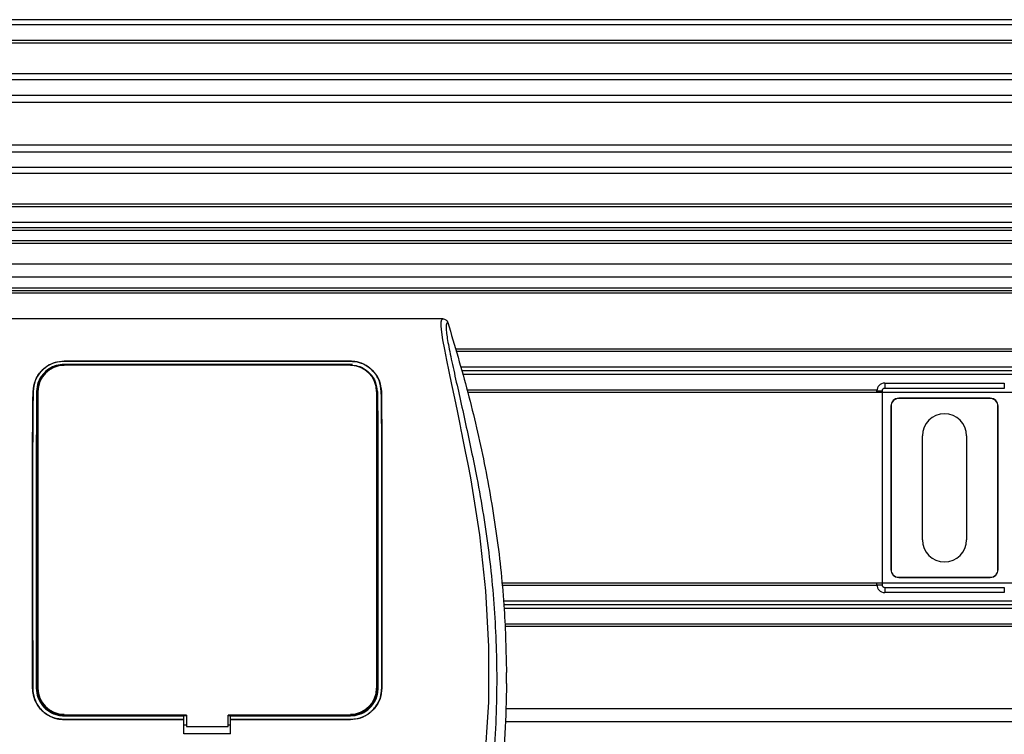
# Model space of a CAD drawing. Header units: millimetres. Extents: x 0 to 420, y 0 to 297.
# Tile 77 of 112: x 174.96 to 179.88, y 226.97 to 230.55. Entities that reach past the tile are written whole.
import ezdxf

# ---------------------------------------------------------------- set-up
doc = ezdxf.new("R2010")
doc.units = ezdxf.units.MM

msp = doc.modelspace()

# ---------------------------------------------------------------- linework, layer by layer
at = {"color": 7, "linetype": 'Continuous', "lineweight": 25}
for p, q in [((221.47485, 230.55036), (57.38595, 230.55036)), ((221.47485, 230.52431), (57.38595, 230.52431)), ((221.47485, 230.44617), (57.38595, 230.44617)), ((221.47485, 230.43289), (57.38595, 230.43289)), ((211.46023, 230.27948), (163.77024, 230.27948)), ((211.43025, 230.24926), (163.80022, 230.24926)), ((211.38506, 230.17142), (163.84542, 230.17142)), ((211.37487, 230.13623), (163.85561, 230.13623)), ((211.36906, 229.92265), (163.86142, 229.92265)), ((211.36906, 229.88746), (163.86142, 229.88746)), ((211.36906, 229.80962), (163.86142, 229.80962)), ((211.36906, 229.7794), (163.86142, 229.7794)), ((211.36906, 229.62599), (163.86142, 229.62599)), ((211.36906, 229.61271), (163.86142, 229.61271)), ((211.36906, 229.53457), (163.86142, 229.53457)), ((211.36906, 229.50852), (163.86142, 229.50852)), ((211.36906, 229.4955), (163.86142, 229.4955)), ((211.36906, 229.44341), (163.86142, 229.44341)), ((211.36906, 229.43039), (163.86142, 229.43039)), ((211.36906, 229.3262), (163.86142, 229.3262)), ((211.36906, 229.26109), (163.86142, 229.26109)), ((211.36906, 229.20639), (163.86142, 229.20639)), ((211.36906, 229.19337), (163.86142, 229.19337)), ((211.36906, 229.18034), (163.86142, 229.18034)), ((177.07345, 229.05272), (174.71575, 229.05272)), ((211.11663, 228.90035), (177.13678, 228.90035)), ((175.17834, 228.84044), (176.61086, 228.84044)), ((175.17834, 228.84016), (175.17834, 228.84044)), ((176.61086, 228.84016), (175.17834, 228.84016)), ((176.61086, 228.84016), (176.61086, 228.84044)), ((187.19563, 228.88863), (177.14013, 228.88863)), ((176.61086, 228.82458), (175.17834, 228.82458)), ((175.29115, 228.82342), (175.19576, 228.82342)), ((175.29115, 228.82342), (175.2931, 228.8216)), ((175.87939, 228.82354), (175.87731, 228.82146)), ((175.87939, 228.82354), (175.90982, 228.82354)), ((175.87939, 228.82354), (175.87939, 228.82146)), ((175.9119, 228.82145), (175.90982, 228.82354)), ((175.90982, 228.82145), (175.90982, 228.82354)), ((176.59345, 228.82342), (176.49805, 228.82342)), ((176.59345, 228.82342), (176.59536, 228.82164)), ((176.62148, 228.82378), (176.61086, 228.82458)), ((187.11557, 228.81049), (177.16248, 228.81049)), ((187.11386, 228.79226), (177.1677, 228.79226)), ((187.11557, 228.77403), (177.17291, 228.77403)), ((179.24633, 228.69589), (177.19527, 228.69589)), ((179.28513, 228.73043), (179.28513, 228.70439)), ((179.28513, 228.73043), (179.88373, 228.73043)), ((179.88373, 228.70439), (179.28513, 228.70439)), ((179.88373, 228.73043), (179.88373, 228.70439)), ((175.0234, 228.6882), (175.02315, 228.68821)), ((175.04049, 228.68808), (175.0472, 228.68808)), ((175.0472, 228.68808), (175.0472, 227.20346)), ((176.74871, 228.68808), (176.742, 228.68808)), ((176.742, 228.68808), (176.742, 227.20346)), ((176.7658, 228.6882), (176.76605, 228.68821)), ((211.0548, 228.68417), (177.19861, 228.68417)), ((179.24607, 228.69137), (179.27211, 228.69137)), ((179.24607, 228.68417), (179.24607, 228.69137)), ((179.27211, 228.69137), (179.27211, 227.72109)), ((179.35523, 228.65474), (179.3558, 228.65417)), ((179.81364, 228.65474), (179.35523, 228.65474)), ((179.81307, 228.65417), (179.3558, 228.65417)), ((179.81307, 228.65417), (179.81364, 228.65474)), ((179.31673, 228.6151), (179.31616, 228.61567)), ((179.31616, 228.61567), (179.31616, 227.79679)), ((179.31673, 228.6151), (179.31673, 227.79736)), ((179.8527, 228.61567), (179.85214, 228.6151)), ((179.85214, 227.79736), (179.85214, 228.6151)), ((179.8527, 227.79679), (179.8527, 228.61567)), ((179.47374, 227.94577), (179.47374, 228.46669)), ((179.69513, 228.46669), (179.69513, 227.94577)), ((179.31616, 227.79679), (179.31673, 227.79736)), ((179.3558, 227.75829), (179.35523, 227.75772)), ((179.35523, 227.75772), (179.81364, 227.75772)), ((179.3558, 227.75829), (179.81307, 227.75829)), ((179.81364, 227.75772), (179.81307, 227.75829)), ((179.85214, 227.79736), (179.8527, 227.79679)), ((210.88613, 227.72829), (177.36728, 227.72829)), ((179.24633, 227.71657), (177.36848, 227.71657)), ((179.24607, 227.72109), (179.24607, 227.72829)), ((179.24607, 227.72109), (179.27211, 227.72109)), ((179.28513, 227.70807), (179.88373, 227.70807)), ((179.28513, 227.70807), (179.28513, 227.68203)), ((179.88373, 227.70807), (179.88373, 227.68203)), ((179.88373, 227.68203), (179.28513, 227.68203)), ((187.11557, 227.63843), (177.37651, 227.63843)), ((187.11386, 227.6202), (177.37839, 227.6202)), ((187.11557, 227.60197), (177.38026, 227.60197)), ((187.19563, 227.52383), (177.3834, 227.52383)), ((210.86958, 227.51211), (177.38383, 227.51211)), ((177.39224, 227.22584), (177.39224, 227.282)), ((175.02111, 227.20346), (175.02088, 227.20346)), ((175.03934, 227.20346), (175.0472, 227.20346)), ((176.7681, 227.20346), (176.76832, 227.20346)), ((175.17834, 227.06448), (175.17834, 227.06816)), ((175.79042, 227.06816), (175.79042, 227.01086)), ((175.99879, 227.01086), (175.99879, 227.06816)), ((176.61086, 227.06448), (176.61086, 227.06816)), ((210.86344, 227.09928), (177.38996, 227.09928)), ((175.17834, 227.06448), (175.7774, 227.06448)), ((175.17834, 227.04629), (175.7774, 227.04629)), ((175.17834, 227.04629), (175.17834, 227.04606)), ((175.7774, 227.04606), (175.17834, 227.04606)), ((175.19846, 227.06571), (175.28845, 227.06571)), ((175.7774, 227.06562), (175.79042, 227.06562)), ((175.7774, 227.06448), (175.7774, 227.06562)), ((175.7774, 227.04629), (175.7774, 227.06448)), ((175.7774, 227.04606), (175.7774, 227.04629)), ((175.7774, 226.97531), (175.7774, 227.04606)), ((175.7774, 227.02001), (175.79042, 227.02001)), ((175.99879, 227.06562), (176.01181, 227.06562)), ((175.99879, 227.02001), (176.01181, 227.02001)), ((176.01181, 227.06448), (176.01181, 227.06562)), ((176.01181, 227.04629), (176.01181, 227.06448)), ((176.01181, 227.06448), (176.61086, 227.06448)), ((176.01181, 227.04629), (176.61086, 227.04629)), ((176.01181, 227.04606), (176.01181, 227.04629)), ((176.01181, 226.97531), (176.01181, 227.04606)), ((176.61086, 227.04606), (176.01181, 227.04606)), ((176.50076, 227.06571), (176.59074, 227.06571)), ((176.61086, 227.04629), (176.61086, 227.04606)), ((210.86692, 227.03417), (177.38648, 227.03417)), ((176.01181, 226.97531), (175.7774, 226.97531)), ((175.79042, 227.01086), (175.99879, 227.01086))]:
    msp.add_line(p, q, dxfattribs=at)
at = {"color": 7, "linetype": 'Continuous', "lineweight": 25, "flags": 128}
for points in [[(177.28226, 226.80527), (177.30315, 227.13253), (177.30407, 227.41128), (177.28937, 227.69069), (177.25917, 227.97089), (177.21325, 228.25653), (177.20038, 228.32441), (177.18794, 228.38778), (177.17444, 228.45536), (177.17095, 228.47277), (177.1662, 228.49637), (177.16194, 228.51739), (177.1608, 228.52301), (177.16049, 228.52458), (177.16039, 228.52506), (177.16035, 228.52524), (177.16034, 228.5253), (177.16034, 228.52532), (177.16033, 228.52533), (177.16033, 228.52533), (177.16033, 228.52534), (177.16033, 228.52534), (177.16033, 228.52534), (177.16033, 228.52534), (177.14645, 228.59239), (177.13313, 228.65555), (177.11867, 228.72378), (177.10513, 228.78808), (177.09336, 228.84531), (177.08294, 228.89854), (177.07436, 228.94657), (177.06846, 228.98614), (177.06547, 229.01647), (177.06542, 229.03705), (177.0681, 229.04884), (177.07345, 229.05272)], [(175.79042, 227.06816), (175.52995, 227.06816), (175.17834, 227.06816)], [(176.61086, 227.06816), (176.465, 227.06816), (175.99879, 227.06816)]]:
    msp.add_lwpolyline(points, dxfattribs=at)
at = {"color": 7, "linetype": 'Continuous', "lineweight": 25}
for centre, radius, start, end in [((175.17834, 228.68808), 0.13114, 90, 180), ((176.61086, 228.68808), 0.13114, 0, 90), ((179.58443, 228.46669), 0.11069, 0, 180), ((179.58443, 227.94577), 0.11069, 180, 0), ((175.17834, 227.20346), 0.13114, 180, 270), ((176.61086, 227.20346), 0.13114, 270, 0)]:
    msp.add_arc(centre, radius, start, end, dxfattribs=at)
for centre, major_axis, ratio, start_param, end_param in [((179.28513, 228.69137), (0.02763, 0.02763), 0.9999746, 0.7854362, 2.3561564), ((179.28513, 228.69137), (-0.00921, 0.00921), 0.9999239, 5.4978252, 7.0685454), ((179.35523, 228.61567), (-0.02763, 0.02763), 0.9999239, 5.4978252, 7.0685454), ((179.3558, 228.6151), (-0.02763, 0.02763), 0.9999239, 5.4978252, 7.0685454), ((179.81307, 228.6151), (0.02763, 0.02763), 0.9999239, 5.4978252, 7.0685454), ((179.81363, 228.61567), (0.02763, 0.02763), 0.9999239, 5.4978252, 7.0685454), ((179.35523, 227.79679), (-0.02763, -0.02763), 0.9999239, 5.4978252, 7.0685454), ((179.3558, 227.79736), (-0.02763, -0.02763), 0.9999239, 5.4978252, 7.0685454), ((179.81307, 227.79736), (0.02763, -0.02763), 0.9999239, 5.4978252, 7.0685454), ((179.81363, 227.79679), (0.02763, -0.02763), 0.9999239, 5.4978252, 7.0685454), ((179.28513, 227.72109), (0.02763, -0.02763), 0.9999746, 3.9270289, 5.4977491), ((179.28513, 227.72109), (-0.00921, -0.00921), 0.9999239, 5.4978252, 7.0685454)]:
    msp.add_ellipse(centre, major_axis=major_axis, ratio=ratio, start_param=start_param, end_param=end_param, dxfattribs=at)
for points, knots in [([(177.07345, 229.05272), (177.07621, 229.05247), (177.08174, 229.05196), (177.08917, 229.04798), (177.09523, 229.04209), (177.09737, 229.03695), (177.09844, 229.03437)], [0, 0, 0, 0, 0.2496754, 0.4993928, 0.749148, 1, 1, 1, 1]), ([(177.09844, 229.03437), (177.0965, 229.0338), (177.09264, 229.03266), (177.0899, 229.02136), (177.08987, 229.00182), (177.09296, 228.97294), (177.09907, 228.9352), (177.10782, 228.88972), (177.11873, 228.8378), (177.1353, 228.7623), (177.15867, 228.65878), (177.18732, 228.52869), (177.21647, 228.39299), (177.26012, 228.17848), (177.30758, 227.88395), (177.34112, 227.50861), (177.347, 227.11723), (177.32069, 226.71007), (177.25955, 226.28994), (177.18676, 225.95835), (177.122, 225.71369), (177.07755, 225.55275), (177.03427, 225.39161), (176.99592, 225.22954), (176.96407, 225.06545), (176.95865, 224.9542), (176.95594, 224.89841)], [0, 0, 0, 0, 0.0154023, 0.0306186, 0.0458978, 0.0611515, 0.0763524, 0.0916759, 0.1069667, 0.1223964, 0.1531196, 0.1841395, 0.2146453, 0.2457555, 0.3295656, 0.4129092, 0.4960821, 0.5895924, 0.6838677, 0.7780859, 0.8151003, 0.8521196, 0.8891029, 0.926018, 0.9628961, 1, 1, 1, 1]), ([(177.09844, 229.03437), (177.13302, 228.91804), (177.20226, 228.68509), (177.28466, 228.32843), (177.34677, 227.96579), (177.3843, 227.61593), (177.38973, 227.3873), (177.39224, 227.282)], [0, 0, 0, 0, 0.2041389, 0.4087775, 0.6153735, 0.8228525, 1, 1, 1, 1]), ([(175.02315, 228.68821), (175.02552, 228.70719), (175.03026, 228.74515), (175.06225, 228.79352), (175.10543, 228.82562), (175.14747, 228.83903), (175.17047, 228.84008), (175.17834, 228.84044)], [0, 0, 0, 0, 0.24267, 0.4850883, 0.7318057, 0.908172, 1, 1, 1, 1]), ([(175.17834, 228.84016), (175.16331, 228.83887), (175.13332, 228.83629), (175.09248, 228.81671), (175.0571, 228.78592), (175.02987, 228.74227), (175.02557, 228.70633), (175.0234, 228.6882)], [0, 0, 0, 0, 0.1743444, 0.3479637, 0.540069, 0.7679663, 1, 1, 1, 1]), ([(176.61086, 228.84044), (176.62602, 228.83913), (176.65626, 228.83652), (176.69743, 228.81662), (176.73286, 228.78544), (176.75975, 228.74172), (176.76395, 228.70607), (176.76605, 228.68821)], [0, 0, 0, 0, 0.1760239, 0.3513633, 0.5446667, 0.7717941, 1, 1, 1, 1]), ([(176.7658, 228.6882), (176.76342, 228.70722), (176.75865, 228.74524), (176.72653, 228.79361), (176.68333, 228.82553), (176.64138, 228.83877), (176.61865, 228.8398), (176.61086, 228.84016)], [0, 0, 0, 0, 0.2435251, 0.486787, 0.7352137, 0.9093266, 1, 1, 1, 1]), ([(175.17834, 228.82458), (175.16478, 228.8234), (175.13772, 228.82104), (175.10098, 228.80308), (175.06959, 228.77512), (175.04582, 228.73598), (175.04228, 228.70417), (175.04049, 228.68808)], [0, 0, 0, 0, 0.1764039, 0.3521607, 0.5442836, 0.7695108, 1, 1, 1, 1]), ([(175.04415, 228.68807), (175.04605, 228.70448), (175.04986, 228.73738), (175.07716, 228.7798), (175.11452, 228.80826), (175.15111, 228.82033), (175.17132, 228.8213), (175.17834, 228.82163)], [0, 0, 0, 0, 0.2409648, 0.483375, 0.7285961, 0.9056857, 1, 1, 1, 1]), ([(175.17834, 228.82163), (175.2275, 228.82162), (175.47327, 228.82156), (175.95077, 228.82136), (176.37913, 228.82154), (176.61086, 228.82164)], [0, 0, 0, 0, 0.1029393, 0.5146966, 1, 1, 1, 1]), ([(175.19384, 228.82163), (175.19434, 228.8221), (175.19497, 228.8227), (175.19562, 228.8233), (175.19576, 228.82342)], [0, 0, 0, 0, 0.7876998, 1, 1, 1, 1]), ([(175.19576, 228.82342), (175.19707, 228.82333), (175.19942, 228.82316), (175.20138, 228.8221), (175.20225, 228.82163)], [0, 0, 0, 0, 0.5563152, 1, 1, 1, 1]), ([(175.28459, 228.82161), (175.28471, 228.8217), (175.28595, 228.82266), (175.28835, 228.82328), (175.29051, 228.82339), (175.29115, 228.82342)], [0, 0, 0, 0, 0.0715985, 0.7251144, 1, 1, 1, 1]), ([(176.49611, 228.82161), (176.49662, 228.82209), (176.49725, 228.82269), (176.49791, 228.8233), (176.49805, 228.82342)], [0, 0, 0, 0, 0.7900144, 1, 1, 1, 1]), ([(176.49805, 228.82342), (176.49936, 228.82333), (176.50173, 228.82316), (176.5037, 228.82209), (176.50458, 228.82161)], [0, 0, 0, 0, 0.5532652, 1, 1, 1, 1]), ([(176.58692, 228.82163), (176.58703, 228.82172), (176.58825, 228.82267), (176.59065, 228.82327), (176.59281, 228.82339), (176.59345, 228.82342)], [0, 0, 0, 0, 0.0649864, 0.7231566, 1, 1, 1, 1]), ([(176.61086, 228.82164), (176.62382, 228.82051), (176.64941, 228.81829), (176.68461, 228.80147), (176.71517, 228.77497), (176.73942, 228.73652), (176.74312, 228.70469), (176.74505, 228.68808)], [0, 0, 0, 0, 0.1733458, 0.3424433, 0.5326111, 0.7561077, 1, 1, 1, 1]), ([(175.02088, 227.20346), (175.02082, 227.40277), (175.0207, 227.74972), (175.02044, 228.12802), (175.0205, 228.3383), (175.02068, 228.43308), (175.02125, 228.52746), (175.0221, 228.61293), (175.02284, 228.66552), (175.02315, 228.68821)], [0, 0, 0, 0, 0.3999906, 0.6962732, 0.7591695, 0.8220145, 0.8864876, 0.9510188, 1, 1, 1, 1]), ([(175.0234, 228.6882), (175.02276, 228.63985), (175.02145, 228.54167), (175.02072, 228.38794), (175.02069, 228.23646), (175.02075, 228.03977), (175.02093, 227.69542), (175.02104, 227.40024), (175.02111, 227.20346)], [0, 0, 0, 0, 0.1036145, 0.2103949, 0.3089289, 0.4076272, 0.6050952, 1, 1, 1, 1]), ([(175.04049, 228.68808), (175.04017, 228.63971), (175.03951, 228.5415), (175.03914, 228.38775), (175.03913, 228.23627), (175.03916, 228.03962), (175.03925, 227.69534), (175.0393, 227.40021), (175.03934, 227.20346)], [0, 0, 0, 0, 0.1036453, 0.2104568, 0.308984, 0.4076746, 0.6051268, 1, 1, 1, 1]), ([(175.04302, 227.20347), (175.04301, 227.25262), (175.04296, 227.49841), (175.0429, 227.8425), (175.0428, 228.16926), (175.04282, 228.33113), (175.0429, 228.42728), (175.04319, 228.52308), (175.04361, 228.6105), (175.04399, 228.66444), (175.04415, 228.68807)], [0, 0, 0, 0, 0.09866262, 0.49331325, 0.69063923, 0.75445246, 0.81821717, 0.8835847, 0.94900683, 1, 1, 1, 1]), ([(176.74505, 228.68808), (176.74536, 228.64233), (176.7459, 228.5596), (176.74629, 228.43304), (176.74643, 228.27325), (176.74634, 228.00804), (176.74627, 227.63773), (176.74622, 227.34822), (176.74619, 227.20347)], [0, 0, 0, 0, 0.09798508, 0.17719899, 0.25657658, 0.41886692, 0.70943339, 1, 1, 1, 1]), ([(176.74987, 227.20346), (176.74991, 227.40064), (176.74997, 227.71792), (176.75005, 228.0952), (176.75009, 228.30578), (176.74997, 228.42631), (176.74965, 228.54628), (176.74909, 228.63139), (176.74871, 228.68808)], [0, 0, 0, 0, 0.3956918, 0.6367323, 0.7572919, 0.8181201, 0.8788623, 1, 1, 1, 1]), ([(176.7681, 227.20346), (176.76816, 227.40068), (176.76828, 227.74665), (176.76853, 228.15408), (176.76848, 228.39736), (176.76776, 228.52159), (176.76691, 228.60885), (176.76615, 228.66331), (176.7658, 228.6882)], [0, 0, 0, 0, 0.3956174, 0.694002, 0.8184956, 0.8823143, 0.9461903, 1, 1, 1, 1]), ([(176.76605, 228.68821), (176.76669, 228.63997), (176.76798, 228.54209), (176.76871, 228.38882), (176.76874, 228.23751), (176.76868, 228.04062), (176.7685, 227.69593), (176.76839, 227.40044), (176.76832, 227.20346)], [0, 0, 0, 0, 0.1032014, 0.209437, 0.3080887, 0.4069063, 0.6046146, 1, 1, 1, 1]), ([(177.39224, 227.22584), (177.39074, 227.14262), (177.38775, 226.97597), (177.3727, 226.80999), (177.36517, 226.7269)], [0, 0, 0, 0, 0.4994117, 1, 1, 1, 1]), ([(175.17834, 227.04606), (175.16064, 227.0478), (175.12524, 227.05128), (175.07805, 227.07842), (175.04243, 227.11839), (175.02358, 227.16265), (175.02165, 227.19188), (175.02088, 227.20346)], [0, 0, 0, 0, 0.214717, 0.4294309, 0.6442462, 0.859057, 1, 1, 1, 1]), ([(175.02111, 227.20346), (175.02285, 227.18578), (175.02634, 227.15043), (175.05347, 227.10333), (175.09338, 227.06778), (175.13757, 227.04896), (175.16677, 227.04705), (175.17834, 227.04629)], [0, 0, 0, 0, 0.2147593, 0.4295194, 0.6441992, 0.8589619, 1, 1, 1, 1]), ([(175.03934, 227.20346), (175.04088, 227.18784), (175.04396, 227.15658), (175.06793, 227.11493), (175.10321, 227.0835), (175.14229, 227.06685), (175.16811, 227.06516), (175.17834, 227.06448)], [0, 0, 0, 0, 0.2147347, 0.4294696, 0.6441983, 0.8589152, 1, 1, 1, 1]), ([(175.04302, 227.20347), (175.04406, 227.19081), (175.04637, 227.16294), (175.06616, 227.12346), (175.09875, 227.09101), (175.13813, 227.07145), (175.16582, 227.06919), (175.17834, 227.06816)], [0, 0, 0, 0, 0.1789442, 0.3940135, 0.6085392, 0.8229777, 1, 1, 1, 1]), ([(176.74619, 227.20347), (176.74514, 227.19081), (176.74283, 227.16294), (176.72304, 227.12346), (176.69046, 227.09101), (176.65108, 227.07145), (176.62339, 227.06919), (176.61086, 227.06816)], [0, 0, 0, 0, 0.1789442, 0.3940135, 0.6085391, 0.8229777, 1, 1, 1, 1]), ([(176.61086, 227.04629), (176.62854, 227.04802), (176.66389, 227.0515), (176.711, 227.07861), (176.74656, 227.11849), (176.7654, 227.16268), (176.76733, 227.19189), (176.7681, 227.20346)], [0, 0, 0, 0, 0.214724, 0.4294492, 0.6440876, 0.8589434, 1, 1, 1, 1]), ([(176.61086, 227.06448), (176.62649, 227.06602), (176.65774, 227.06909), (176.6994, 227.09306), (176.73084, 227.12833), (176.74749, 227.1674), (176.74919, 227.19322), (176.74987, 227.20346)], [0, 0, 0, 0, 0.2147038, 0.4294073, 0.6441163, 0.8588365, 1, 1, 1, 1]), ([(176.76832, 227.20346), (176.76658, 227.18576), (176.76308, 227.15036), (176.73592, 227.10317), (176.69593, 227.06757), (176.65167, 227.04874), (176.62244, 227.04682), (176.61086, 227.04606)], [0, 0, 0, 0, 0.2147482, 0.4294936, 0.6443381, 0.859135, 1, 1, 1, 1]), ([(175.19846, 227.06571), (175.19775, 227.06633), (175.19681, 227.06715), (175.19593, 227.06797), (175.19572, 227.06816)], [0, 0, 0, 0, 0.7600897, 1, 1, 1, 1]), ([(175.20581, 227.06816), (175.20494, 227.06757), (175.20276, 227.06606), (175.20008, 227.06584), (175.19846, 227.06571)], [0, 0, 0, 0, 0.3945836, 1, 1, 1, 1]), ([(175.28845, 227.06571), (175.28697, 227.06583), (175.28428, 227.06604), (175.28204, 227.06751), (175.28104, 227.06816)], [0, 0, 0, 0, 0.5523683, 1, 1, 1, 1]), ([(175.29119, 227.06816), (175.2909, 227.06789), (175.29001, 227.06707), (175.28907, 227.06625), (175.28845, 227.06571)], [0, 0, 0, 0, 0.3371478, 1, 1, 1, 1]), ([(176.50076, 227.06571), (176.50004, 227.06633), (176.49911, 227.06715), (176.49822, 227.06797), (176.49801, 227.06816)], [0, 0, 0, 0, 0.7600915, 1, 1, 1, 1]), ([(176.5081, 227.06816), (176.50724, 227.06757), (176.50505, 227.06606), (176.50238, 227.06584), (176.50076, 227.06571)], [0, 0, 0, 0, 0.3945827, 1, 1, 1, 1]), ([(176.59074, 227.06571), (176.58926, 227.06583), (176.58658, 227.06604), (176.58433, 227.06751), (176.58333, 227.06816)], [0, 0, 0, 0, 0.55236985, 1, 1, 1, 1]), ([(176.59349, 227.06816), (176.59319, 227.06789), (176.5923, 227.06707), (176.59136, 227.06625), (176.59074, 227.06571)], [0, 0, 0, 0, 0.3371448, 1, 1, 1, 1])]:
    msp.add_open_spline(points, degree=3, knots=knots, dxfattribs=at)

doc.saveas('drawing.dxf')
